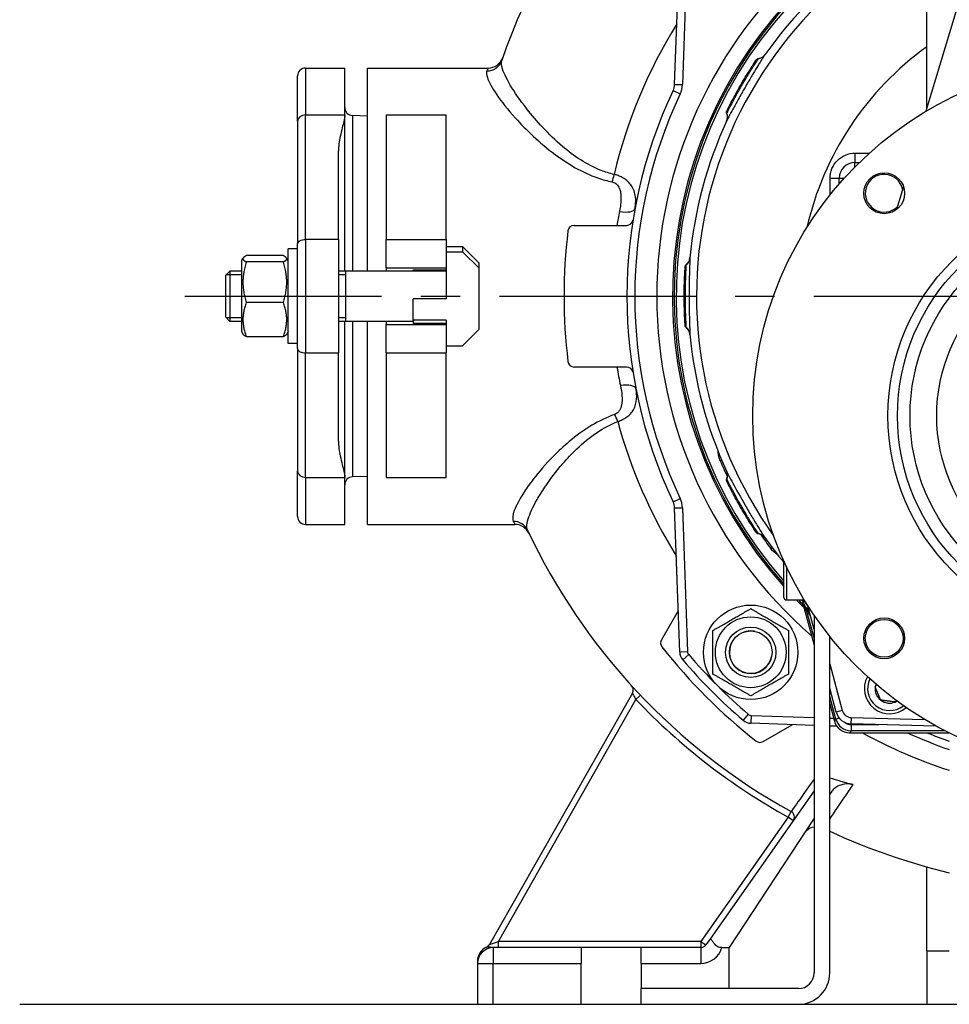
# Model space of a CAD drawing. Header units: millimetres. Extents: x 0 to 5940, y 0 to 4200.
# Tile 24 of 45: x 555 to 851, y 2136 to 2449. Entities that reach past the tile are written whole.
import ezdxf

# ---------------------------------------------------------------- set-up
doc = ezdxf.new("R2010")
doc.units = ezdxf.units.MM
doc.header["$LTSCALE"] = 50
doc.linetypes.add('MITTE', pattern=[2, 1.25, -0.25, 0.25, -0.25])
for name, color, linetype in [('02-LINIE-035', 2, 'CONTINUOUS'), ('03-LINIE-050', 3, 'CONTINUOUS'), ('05-ACHSE', 1, 'MITTE')]:
    doc.layers.add(name, color=color, linetype=linetype)

msp = doc.modelspace()

# ---------------------------------------------------------------- linework, layer by layer
at = {"layer": '02-LINIE-035'}
for p, q in [((843.59, 2420.28), (843.59, 2506.65)), ((763.42, 2427.96), (765.02, 2473.72)), ((767.52, 2473.63), (765.92, 2427.87)), ((859.21, 2472.39), (843.32, 2419.4)), ((789.3, 2435.6), (789.3, 2435.6)), ((646.04, 2433.15), (646.04, 2418.25)), ((646.04, 2433.15), (658.54, 2433.15)), ((658.54, 2418.25), (658.54, 2433.15)), ((665.74, 2368.65), (665.74, 2433.15)), ((665.74, 2433.15), (704.07, 2433.15)), ((643.54, 2416.26), (643.54, 2430.65)), ((763.42, 2427.96), (765.92, 2427.87)), ((762.94, 2425.99), (765.2, 2424.92)), ((643.54, 2416.26), (643.54, 2377.25)), ((646.04, 2378.65), (646.04, 2418.25)), ((646.04, 2418.25), (658.54, 2418.25)), ((658.54, 2368.65), (658.54, 2418.25)), ((660.95, 2418.07), (660.95, 2368.65)), ((665.74, 2417.9), (660.95, 2418.07)), ((671.74, 2418.25), (671.74, 2378.65)), ((671.74, 2418.25), (690.74, 2418.25)), ((690.74, 2378.65), (690.74, 2418.25)), ((656.54, 2378.65), (656.54, 2406.7)), ((820.74, 2403.15), (822.15, 2403.15)), ((820.74, 2401.75), (820.74, 2403.15)), ((815.74, 2396.35), (815.74, 2398.15)), ((815.74, 2398.15), (817.33, 2398.15)), ((836.16, 2395.51), (833.97, 2388.19)), ((731.47, 2383.15), (748.19, 2383.15)), ((646.04, 2378.65), (646.04, 2342.65)), ((656.54, 2378.65), (646.04, 2378.65)), ((656.54, 2378.65), (656.54, 2342.65)), ((671.74, 2369.65), (671.74, 2378.65)), ((671.74, 2378.65), (690.74, 2378.65)), ((690.74, 2378.65), (690.74, 2369.65)), ((640.54, 2345.65), (640.54, 2375.65)), ((643.54, 2375.65), (640.54, 2375.65)), ((643.54, 2369.54), (643.54, 2377.25)), ((690.74, 2376.39), (695.99, 2376.39)), ((690.74, 2374.76), (695.99, 2374.76)), ((701.24, 2371.16), (695.99, 2376.39)), ((695.99, 2376.39), (695.99, 2374.76)), ((695.99, 2374.76), (701.24, 2369.54)), ((625.74, 2371.9), (626.24, 2372.78)), ((625.74, 2371.9), (625.74, 2349.4)), ((639.03, 2373.53), (627.24, 2373.53)), ((639.03, 2371.52), (627.24, 2371.52)), ((640.54, 2371.9), (640.03, 2372.78)), ((620.74, 2367.29), (621.96, 2368.65)), ((621.96, 2368.65), (621.96, 2352.65)), ((625.74, 2368.65), (621.96, 2368.65)), ((643.54, 2351.76), (643.54, 2369.54)), ((680.24, 2368.65), (656.54, 2368.65)), ((658.74, 2368.65), (658.74, 2352.65)), ((671.74, 2369.65), (671.74, 2368.65)), ((671.74, 2369.65), (690.74, 2369.65)), ((680.24, 2368.61), (680.24, 2369.03)), ((680.24, 2369.03), (690.74, 2369.03)), ((690.74, 2368.61), (680.24, 2368.61)), ((690.74, 2369.65), (690.74, 2359.84)), ((701.24, 2369.54), (701.24, 2371.16)), ((701.24, 2350.14), (701.24, 2369.54)), ((766.75, 2369.84), (766.75, 2369.84)), ((620.74, 2354.02), (620.74, 2367.29)), ((625.74, 2367.45), (620.88, 2367.45)), ((658.74, 2367.45), (656.54, 2367.45)), ((680.24, 2353.07), (680.24, 2359.84)), ((690.74, 2359.84), (680.24, 2359.84)), ((639.03, 2358.64), (627.24, 2358.64)), ((620.74, 2354.02), (621.96, 2352.65)), ((620.88, 2353.86), (625.74, 2353.86)), ((656.54, 2353.86), (658.74, 2353.86)), ((690.74, 2353.07), (680.24, 2353.07)), ((680.24, 2353.07), (680.24, 2352)), ((690.74, 2353.07), (690.74, 2351.65)), ((625.74, 2352.65), (621.96, 2352.65)), ((643.54, 2344.05), (643.54, 2351.76)), ((680.24, 2352.65), (656.54, 2352.65)), ((658.54, 2303.06), (658.54, 2352.65)), ((660.95, 2352.65), (660.95, 2303.24)), ((665.74, 2288.15), (665.74, 2352.65)), ((671.74, 2352.65), (671.74, 2351.65)), ((671.74, 2342.65), (671.74, 2351.65)), ((671.74, 2351.65), (690.74, 2351.65)), ((690.74, 2352), (680.24, 2352)), ((690.74, 2351.65), (690.74, 2342.65)), ((701.24, 2350.14), (695.99, 2344.92)), ((625.74, 2349.4), (626.24, 2348.52)), ((639.03, 2347.77), (627.24, 2347.77)), ((640.54, 2349.4), (640.03, 2348.52)), ((643.54, 2345.65), (640.54, 2345.65)), ((643.54, 2344.05), (643.54, 2305.04)), ((690.74, 2344.92), (695.99, 2344.92)), ((646.04, 2303.06), (646.04, 2342.65)), ((646.04, 2342.65), (656.54, 2342.65)), ((656.54, 2314.6), (656.54, 2342.65)), ((671.74, 2342.65), (690.74, 2342.65)), ((671.74, 2342.65), (671.74, 2303.06)), ((690.74, 2303.06), (690.74, 2342.65)), ((748.19, 2338.15), (731.47, 2338.15)), ((777.91, 2308.3), (778.39, 2308.5)), ((643.54, 2290.65), (643.54, 2305.04)), ((646.04, 2303.06), (646.04, 2288.15)), ((646.04, 2303.06), (658.54, 2303.06)), ((658.54, 2288.15), (658.54, 2303.06)), ((665.74, 2303.4), (660.95, 2303.24)), ((671.74, 2303.06), (690.74, 2303.06)), ((780.11, 2301.62), (780.11, 2301.62)), ((762.94, 2295.32), (765.2, 2296.39)), ((763.42, 2293.35), (765.92, 2293.43)), ((765.02, 2247.59), (763.42, 2293.35)), ((765.92, 2293.43), (767.52, 2247.67)), ((646.04, 2288.15), (658.54, 2288.15)), ((665.74, 2288.15), (712.6, 2288.15)), ((793.98, 2280.45), (794.4, 2280.77)), ((798.14, 2264.95), (798.14, 2276.35)), ((798.94, 2274.77), (798.94, 2264.15)), ((798.94, 2264.15), (804.64, 2264.15)), ((804.29, 2262.65), (804.29, 2262.65)), ((804.29, 2262.65), (804.29, 2262.65)), ((804.31, 2262.59), (807.74, 2249.79)), ((804.31, 2262.59), (807.74, 2249.78)), ((804.75, 2262.2), (804.75, 2262.2)), ((807.74, 2254.73), (805.65, 2262.53)), ((764.56, 2260.7), (759.22, 2251.45)), ((805.73, 2260.57), (805.49, 2260.5)), ((807.74, 2252.11), (805.49, 2260.5)), ((807.74, 2259.35), (807.74, 2145.65)), ((812.74, 2145.65), (812.74, 2252.56)), ((767.52, 2247.67), (765.02, 2247.59)), ((767.88, 2246.75), (765.98, 2245.12)), ((812.74, 2243.8), (816.7, 2229)), ((749.99, 2234.55), (704.53, 2154.66)), ((752.55, 2233.85), (751.11, 2232.47)), ((814.77, 2228.48), (812.74, 2236.07)), ((707.39, 2155.65), (751.11, 2232.47)), ((814.66, 2226.25), (812.74, 2233.45)), ((812.74, 2231.13), (814.2, 2225.65)), ((812.74, 2231.12), (814.2, 2225.65)), ((786.84, 2227.79), (785.21, 2225.89)), ((816.7, 2229), (814.77, 2228.48)), ((787.76, 2227.43), (787.67, 2224.93)), ((807.74, 2224.23), (787.67, 2224.93)), ((787.76, 2227.43), (807.74, 2226.73)), ((791.53, 2219.14), (800.78, 2224.48)), ((812.74, 2226.56), (813.97, 2226.52)), ((814.2, 2225.65), (814.66, 2226.25)), ((814.2, 2225.65), (814.2, 2225.65)), ((815.78, 2226.55), (814.66, 2226.25)), ((819.52, 2226.78), (819.47, 2224.78)), ((846.53, 2224.07), (819.47, 2224.78)), ((819.49, 2224.55), (828.33, 2224.55)), ((819.49, 2224.55), (819.49, 2222.55)), ((819.52, 2226.78), (842.88, 2226.17)), ((815.01, 2223.98), (812.74, 2224.06)), ((816.03, 2223.94), (816.03, 2223.94)), ((819.49, 2222.55), (819.03, 2221.95)), ((819.03, 2221.95), (850.59, 2221.95)), ((819.03, 2221.95), (819.03, 2221.95)), ((819.03, 2221.95), (850.59, 2221.95)), ((849.4, 2222.55), (819.49, 2222.55)), ((807.74, 2203.43), (774.79, 2156.58)), ((813.19, 2203.1), (812.74, 2202.41)), ((799.47, 2195.15), (800.44, 2196.9)), ((799.47, 2195.15), (771.7, 2155.65)), ((807.74, 2194.79), (780.74, 2153.65)), ((801.11, 2194), (799.47, 2195.15)), ((843.59, 2152.65), (843.59, 2179.31)), ((704.53, 2154.66), (707.39, 2155.65)), ((771.7, 2155.65), (707.39, 2155.65)), ((707.39, 2153.65), (707.39, 2155.65)), ((771.7, 2155.65), (773.33, 2154.5)), ((771.7, 2155.65), (771.7, 2153.65)), ((774.79, 2156.58), (773.33, 2154.5)), ((733.74, 2153.65), (705.74, 2153.65)), ((705.74, 2153.65), (705.74, 2148.65)), ((733.74, 2153.65), (733.74, 2148.65)), ((752.74, 2153.65), (733.74, 2153.65)), ((752.74, 2148.65), (752.74, 2153.65)), ((771.7, 2153.65), (752.74, 2153.65)), ((771.7, 2153.65), (771.7, 2148.65)), ((778.41, 2153.65), (780.74, 2153.65)), ((780.74, 2140.65), (780.74, 2153.65)), ((843.59, 2152.65), (850.74, 2152.65)), ((843.59, 2152.65), (843.59, 2135.65)), ((843.59, 2152.65), (850.74, 2152.65)), ((700.74, 2149.3), (700.74, 2148.65)), ((700.74, 2148.65), (705.74, 2148.65)), ((700.74, 2148.65), (700.74, 2135.65)), ((705.74, 2148.65), (733.74, 2148.65)), ((705.74, 2135.65), (705.74, 2148.65)), ((733.74, 2135.65), (733.74, 2148.65)), ((752.74, 2148.65), (752.74, 2140.65)), ((752.74, 2148.65), (771.7, 2148.65)), ((802.74, 2140.65), (752.74, 2140.65)), ((752.74, 2135.65), (752.74, 2140.65))]:
    msp.add_line(p, q, dxfattribs=at)
for centre, radius in [((900.74, 2322.65), 112.5), ((830.03, 2393.36), 6.5), ((900.74, 2322.65), 69.5), ((900.74, 2322.65), 66.5), ((900.74, 2322.65), 62.5), ((900.74, 2322.65), 54), ((787.6, 2247.51), 15), ((787.6, 2247.51), 11.25), ((830.03, 2251.94), 6.5), ((830.03, 2251.94), 6), ((787.6, 2247.51), 8), ((787.6, 2247.51), 8), ((787.6, 2247.51), 6.77)]:
    msp.add_circle(centre, radius, dxfattribs=at)
for centre, radius, start, end in [((896.58, 2371), 198.88, 118.9749, 161.0721), ((900.74, 2360.65), 130.37, 115.9996, 215.7173), ((900.74, 2360.65), 133, 115.4485, 144.7955), ((900.74, 2360.65), 143, 130.9811, 229.0189), ((900.74, 2360.65), 138, 134.1915, 221.9714), ((900.74, 2360.65), 137.5, 134.0768, 221.7393), ((900.74, 2360.65), 136.85, 134.9689, 221.4334), ((900.74, 2360.65), 97.73, 125.7855, 167.0831), ((704.07, 2438.15), 5, 270, 340.7704), ((646.04, 2430.65), 2.5, 90, 180), ((758.42, 2428.13), 5, 334.6317, 358), ((758.42, 2428.13), 7.5, 334.6317, 358), ((900.74, 2360.65), 152.5, 154.6317, 205.3683), ((900.74, 2360.65), 150, 154.6317, 205.3683), ((661.04, 2420.57), 2.5, 180, 268), ((900.74, 2360.65), 133, 155.2045, 174.7955), ((820.74, 2398.15), 5, 90, 180), ((830.03, 2393.36), 6, 12.0618, 314.5649), ((748.19, 2385.15), 2, 270, 350.8757), ((900.74, 2360.65), 172.5, 173.0944, 186.9056), ((731.47, 2381.15), 2, 90, 173.0944), ((900.74, 2360.65), 133, 185.2045, 204.7955), ((731.47, 2340.15), 2, 186.9056, 270), ((748.19, 2336.15), 2, 9.1243, 90), ((900.74, 2360.65), 133.52, 203.0845, 205.4437), ((661.04, 2300.74), 2.5, 92, 180), ((758.42, 2293.17), 7.5, 2, 25.3683), ((758.42, 2293.17), 5, 2, 25.3683), ((646.04, 2290.65), 2.5, 180, 270), ((712.6, 2283.15), 5, 25.5246, 90), ((896.58, 2371), 198.88, 205.209, 241.092), ((900.74, 2360.65), 133.52, 214.5562, 216.9155), ((900.74, 2360.65), 133, 215.2045, 219.5177), ((798.94, 2276.35), 0.8, 170.6496, 180), ((798.94, 2264.95), 0.8, 180, 270), ((900.74, 2360.65), 138, 224.3689, 225.8085), ((900.74, 2360.65), 137.5, 224.5731, 225.9232), ((900.74, 2360.65), 136.85, 224.8417, 225.0311), ((801.61, 2258.28), 5, 15, 45.9232), ((905.56, 2361.95), 142.5, 225.246, 225.3887), ((787.6, 2247.51), 6.79, 80, 350), ((760.95, 2250.45), 2, 150, 218.2513), ((900.74, 2360.65), 180, 218.2513, 231.7487), ((769.02, 2247.73), 4, 182, 220.6068), ((769.02, 2247.73), 1.5, 182, 220.6068), ((900.74, 2360.65), 175, 220.6068, 229.3932), ((900.74, 2360.65), 177.5, 220.6068, 229.3932), ((831.74, 2235.97), 8, 151.8047, 311.1539), ((831.74, 2235.97), 7, 153.8663, 309.0923), ((831.74, 2235.97), 4.62, 162.0974, 172.6173), ((748.25, 2235.54), 2, 330.3606, 42.4039), ((831.74, 2235.97), 4.62, 172.6173, 232.6173), ((896.58, 2371), 200.88, 223.5993, 241.092), ((831.74, 2235.97), 4.62, 232.6173, 292.6173), ((831.74, 2235.97), 4.62, 292.6173, 300.8612), ((787.81, 2228.93), 1.5, 229.3932, 268), ((819.6, 2229.78), 5, 195, 268.5), ((819.6, 2229.78), 3, 195, 268.5), ((787.81, 2228.93), 4, 229.3932, 268), ((819.03, 2226.95), 5, 195, 270), ((900.74, 2360.65), 152.5, 245.4423, 250.8605), ((900.74, 2360.65), 150, 247.6235, 250.5288), ((790.53, 2220.87), 2, 231.7487, 300), ((799.47, 2195.15), 2, 324.888, 61.092), ((808.64, 2187.06), 5, 100.443, 146.7251), ((896.58, 2371), 198.88, 245.0661, 256.6734), ((705.74, 2149.3), 5, 114.8756, 180), ((705.74, 2148.65), 5, 90, 180), ((702.79, 2155.65), 2, 294.8756, 330.3606), ((771.7, 2155.65), 2, 270, 324.888), ((771.7, 2155.65), 7, 270, 343.3985), ((802.74, 2145.65), 10, 270, 0), ((802.74, 2145.65), 5, 270, 0)]:
    msp.add_arc(centre, radius, start, end, dxfattribs=at)
for centre, major_axis, ratio, start_param, end_param in [((789.61, 2439.06), (2.45, -1.73), 0.986253, 5.463965, 6.283185), ((703.72, 2437.14), (4.73, -1.62), 0.985401, 5.038256, 6.283185), ((777.27, 2417.69), (2.72, -1.26), 0.986251, 0, 0.81922), ((646.04, 2416.26), (-2.5, 0), 0.794421, 4.712389, 6.283185), ((820.74, 2406.15), (0, -3), 0.022756, 0, 1.557855), ((743.57, 2399.46), (1.07, 4.88), 0.122722, 4.201256, 4.716262), ((812.74, 2398.15), (3, 0), 0.010265, 4.736473, 6.283185), ((707.72, 2360.65), (0, 3645.44), 0.02883, 4.721217, 4.722668), ((745.88, 2389.39), (4.92, -0.91), 0.365448, 4.780109, 6.283185), ((765.3, 2372.99), (2.99, -0.27), 0.986253, 5.463965, 6.283185), ((765.3, 2348.32), (2.99, 0.27), 0.986251, 0, 0.81922), ((746.19, 2330.29), (4.91, 0.96), 0.385487, 0, 1.495215), ((744.35, 2320.49), (1.76, -4.68), 0.209043, 1.562391, 2.07701), ((646.04, 2305.04), (-2.5, 0), 0.794421, 0, 1.570796), ((777.27, 2303.62), (2.72, 1.26), 0.986253, 5.463965, 6.283185), ((712.12, 2284.17), (4.52, 2.13), 0.984074, 0, 1.136971), ((789.61, 2282.25), (2.45, 1.73), 0.986251, 0, 0.81922), ((800.41, 2259.46), (3.52, 3.55), 0.998651, 5.754706, 6.283185), ((800.95, 2260.75), (4.83, 1.29), 0.661971, 0, 0.717845), ((801.6, 2259.77), (2.26, -3.83), 0.876884, 1.264014, 1.8641), ((804.03, 2260.11), (1.39, 1.44), 0.685613, 5.561339, 6.020176), ((819.03, 2226.95), (3.97, -3.04), 0.999456, 4.058153, 5.366625), ((819.49, 2227.55), (-3.04, -3.97), 0.999891, 5.62895, 6.937421), ((819.49, 2227.55), (-1.83, -2.38), 0.999456, 0.00061, 0.654236)]:
    msp.add_ellipse(centre, major_axis=major_axis, ratio=ratio, start_param=start_param, end_param=end_param, dxfattribs=at)
for points in [[(764.1, 2447.15), (754.94, 2432.43), (748.17, 2416.21), (744.17, 2399.35)], [(787.6, 2433.01), (788.18, 2433.92), (788.66, 2434.65), (788.98, 2435.13)], [(788.98, 2435.13), (789.12, 2435.33), (789.22, 2435.49), (789.3, 2435.6)], [(789.05, 2435.24), (789.18, 2435.44), (789.28, 2435.58), (789.34, 2435.67)], [(789.3, 2435.6), (789.37, 2435.71), (789.41, 2435.77), (789.42, 2435.78)], [(790.04, 2436.11), (790.09, 2436.18), (790.11, 2436.22), (790.11, 2436.22)], [(790.11, 2436.22), (790.11, 2436.22), (790.11, 2436.22), (790.11, 2436.22)], [(786.26, 2430.87), (786.53, 2431.31), (786.79, 2431.74), (787.04, 2432.14)], [(787.04, 2432.14), (787.24, 2432.44), (787.42, 2432.74), (787.6, 2433.01)], [(785.46, 2429.56), (785.56, 2429.72), (785.66, 2429.89), (785.75, 2430.05)], [(782.9, 2425.09), (783.06, 2425.37), (783.21, 2425.65), (783.37, 2425.94)], [(779.98, 2418.67), (779.98, 2418.67), (779.98, 2418.67), (779.98, 2418.67)], [(780.08, 2419.63), (780.17, 2419.82), (780.37, 2420.22), (780.66, 2420.81)], [(820.8, 2406.11), (822.3, 2406.11), (823.8, 2406.11), (825.3, 2406.11)], [(745.88, 2387.54), (745.59, 2386.1), (745.33, 2384.63), (745.08, 2383.15)], [(766.57, 2366.75), (766.62, 2367.83), (766.68, 2368.7), (766.71, 2369.27)], [(766.71, 2369.28), (766.73, 2369.52), (766.74, 2369.71), (766.75, 2369.84)], [(766.72, 2369.4), (766.74, 2369.64), (766.75, 2369.82), (766.76, 2369.93)], [(766.75, 2369.84), (766.76, 2369.98), (766.76, 2370.05), (766.77, 2370.06)], [(767.14, 2370.65), (767.15, 2370.74), (767.15, 2370.78), (767.15, 2370.78)], [(767.15, 2370.78), (767.15, 2370.78), (767.15, 2370.78), (767.15, 2370.78)], [(766.49, 2364.23), (766.5, 2364.74), (766.51, 2365.24), (766.53, 2365.71)], [(766.53, 2365.71), (766.55, 2366.08), (766.56, 2366.42), (766.57, 2366.75)], [(766.45, 2362.69), (766.45, 2362.88), (766.46, 2363.07), (766.46, 2363.26)], [(766.47, 2357.54), (766.47, 2357.86), (766.46, 2358.18), (766.45, 2358.51)], [(766.76, 2351.4), (766.74, 2351.62), (766.71, 2352.06), (766.67, 2352.72)], [(767.15, 2350.52), (767.15, 2350.52), (767.15, 2350.52), (767.15, 2350.52)], [(745.08, 2338.15), (745.41, 2336.15), (745.79, 2334.18), (746.19, 2332.25)], [(745.35, 2320.82), (749.4, 2305.72), (755.77, 2291.26), (764.03, 2277.98)], [(780.04, 2302.51), (780, 2302.59), (779.98, 2302.63), (779.98, 2302.63)], [(779.98, 2302.63), (779.98, 2302.63), (779.98, 2302.63), (779.98, 2302.63)], [(780.11, 2301.62), (780.05, 2301.74), (780.02, 2301.8), (780.01, 2301.81)], [(780.3, 2301.22), (780.2, 2301.44), (780.12, 2301.6), (780.07, 2301.69)], [(780.36, 2301.11), (780.25, 2301.33), (780.16, 2301.5), (780.11, 2301.62)], [(781.5, 2298.85), (781, 2299.81), (780.61, 2300.59), (780.36, 2301.11)], [(781.98, 2297.93), (781.81, 2298.25), (781.65, 2298.56), (781.5, 2298.85)], [(782.68, 2296.62), (782.44, 2297.08), (782.2, 2297.52), (781.98, 2297.93)], [(783.42, 2295.28), (783.33, 2295.44), (783.24, 2295.61), (783.15, 2295.77)], [(786.02, 2290.83), (785.85, 2291.1), (785.68, 2291.37), (785.52, 2291.65)], [(789.33, 2285.65), (789.21, 2285.83), (788.96, 2286.2), (788.6, 2286.75)], [(790.11, 2285.09), (790.11, 2285.09), (790.11, 2285.09), (790.11, 2285.09)], [(804.02, 2263.83), (803.99, 2263.94), (803.97, 2264.04), (803.94, 2264.15)], [(805.24, 2260.75), (805.2, 2260.78), (805.1, 2261.06), (804.96, 2261.5)], [(806.51, 2259.31), (806.24, 2259.74), (805.97, 2260.17), (805.73, 2260.57)], [(822.93, 2221.98), (831.79, 2217.13), (841.11, 2213.13), (850.72, 2210.01)], [(812.74, 2207.58), (813.68, 2207.29), (814.62, 2207.01), (815.57, 2206.73)], [(815.57, 2206.73), (817.08, 2206.29), (818.6, 2205.87), (820.12, 2205.46)]]:
    msp.add_open_spline(points, degree=3, dxfattribs=at)
for points, knots in [([(792.06, 2437.33), (791.96, 2437.18), (791.8, 2436.93), (791.57, 2436.58), (791.31, 2436.18), (790.98, 2435.65), (790.57, 2435), (790.35, 2434.65), (790.11, 2434.26), (789.86, 2433.84), (789.41, 2433.11), (788.92, 2432.3), (788.4, 2431.43), (787.82, 2430.46), (787.21, 2429.43), (786.59, 2428.37), (786.33, 2427.92), (786.07, 2427.47), (785.81, 2427.01), (785.05, 2425.7), (784.31, 2424.4), (783.62, 2423.17), (782.99, 2422.05), (782.42, 2421), (781.92, 2420.09), (781.4, 2419.13), (780.96, 2418.32), (780.64, 2417.69), (780.38, 2417.2), (780.19, 2416.82), (780.07, 2416.58), (780.04, 2416.52), (780.02, 2416.47), (780, 2416.43)], [0, 0, 0, 0, 0.0902582, 0.0902582, 0.0902582, 0.1936914, 0.1936914, 0.1936914, 0.25, 0.25, 0.25, 0.3473076, 0.3473076, 0.3473076, 0.4547331, 0.4547331, 0.4547331, 0.5, 0.5, 0.5, 0.6303366, 0.6303366, 0.6303366, 0.75, 0.75, 0.75, 0.8762367, 0.8762367, 0.8762367, 0.975991, 0.975991, 0.975991, 1, 1, 1, 1]), ([(790.11, 2436.22), (790.43, 2436.26), (790.75, 2436.36), (791.33, 2436.65), (791.6, 2436.84), (791.89, 2437.13), (791.94, 2437.19), (792.02, 2437.29), (792.05, 2437.32), (792.09, 2437.37), (792.1, 2437.39), (792.12, 2437.4), (792.12, 2437.41), (792.13, 2437.42), (792.13, 2437.43), (792.14, 2437.44), (792.14, 2437.44), (792.15, 2437.44), (792.15, 2437.45), (792.15, 2437.45), (792.15, 2437.45), (792.15, 2437.45)], [0, 0, 0, 0, 0.0971792, 0.0971792, 0.1946752, 0.1946752, 0.2186924, 0.2186924, 0.2325971, 0.2325971, 0.2381757, 0.2381757, 0.2406563, 0.2406563, 0.2455713, 0.2455713, 0.250386, 0.250386, 0.2607233, 0.2607233, 0.2717999, 0.2717999, 0.2717999, 0.2717999]), ([(744.17, 2399.35), (742.75, 2399.66), (741.37, 2400.09), (737.73, 2401.5), (735.57, 2402.66), (731.48, 2405.27), (729.56, 2406.73), (725.48, 2410.19), (723.4, 2412.22), (719.62, 2416.25), (717.93, 2418.25), (714.26, 2422.92), (712.49, 2425.5), (709.82, 2430), (708.93, 2431.92), (708.31, 2434.27), (708.27, 2434.99), (708.45, 2435.52)], [-8.45754, -8.45754, -8.45754, -8.45754, -7.974554, -7.974554, -7.144703, -7.144703, -6.295754, -6.295754, -5.210533, -5.210533, -4.125307, -4.125307, -2.568503, -2.568503, -0.9963, -0.9963, 0, 0, 0, 0]), ([(780.04, 2418.79), (780.14, 2418.99), (780.36, 2419.43), (780.69, 2420.08), (780.94, 2420.57), (781.24, 2421.17), (781.6, 2421.86), (781.71, 2422.06), (781.83, 2422.28), (781.95, 2422.5), (782.46, 2423.46), (783.05, 2424.55), (783.68, 2425.69), (784.04, 2426.32), (784.4, 2426.96), (784.78, 2427.61), (785.07, 2428.12), (785.37, 2428.63), (785.67, 2429.13), (786.33, 2430.26), (786.99, 2431.34), (787.58, 2432.29), (787.79, 2432.62), (787.98, 2432.93), (788.17, 2433.23), (788.52, 2433.79), (788.84, 2434.28), (789.11, 2434.7), (789.52, 2435.33), (789.82, 2435.78), (789.98, 2436.02), (790, 2436.05), (790.02, 2436.08), (790.04, 2436.11)], [0, 0, 0, 0, 0.142587, 0.142587, 0.142587, 0.25, 0.25, 0.25, 0.282557, 0.282557, 0.282557, 0.422443, 0.422443, 0.422443, 0.5, 0.5, 0.5, 0.562018, 0.562018, 0.562018, 0.701955, 0.701955, 0.701955, 0.75, 0.75, 0.75, 0.841232, 0.841232, 0.841232, 0.98061, 0.98061, 0.98061, 1, 1, 1, 1]), ([(789.42, 2435.79), (789.42, 2435.79), (789.42, 2435.79), (789.42, 2435.79), (789.42, 2435.79), (789.42, 2435.79), (789.42, 2435.79), (789.43, 2435.8), (789.43, 2435.8), (789.43, 2435.8), (789.43, 2435.8), (789.43, 2435.8), (789.43, 2435.81), (789.44, 2435.82), (789.45, 2435.83), (789.53, 2435.94), (789.62, 2436.02), (789.82, 2436.14), (789.93, 2436.18), (790.07, 2436.21), (790.09, 2436.22), (790.11, 2436.22)], [0, 0, 0, 0, 0.0116172, 0.0116172, 0.0159748, 0.0159748, 0.0181414, 0.0181414, 0.019231, 0.019231, 0.0197745, 0.0197745, 0.0208783, 0.0208783, 0.025304, 0.025304, 0.0604402, 0.0604402, 0.0955459, 0.0955459, 0.1021087, 0.1021087, 0.1021087, 0.1021087]), ([(703.72, 2432.2), (703.54, 2431.7), (703.6, 2431), (704.33, 2428.72), (705.34, 2426.85), (708.36, 2422.46), (710.35, 2419.95), (714.46, 2415.39), (716.35, 2413.44), (720.57, 2409.52), (722.88, 2407.55), (727.42, 2404.19), (729.55, 2402.77), (734.07, 2400.22), (736.47, 2399.09), (740.48, 2397.7), (742.01, 2397.27), (743.57, 2396.96)], [0, 0, 0, 0, 0.9963, 0.9963, 2.568503, 2.568503, 4.125307, 4.125307, 5.210533, 5.210533, 6.295754, 6.295754, 7.144703, 7.144703, 7.974554, 7.974554, 8.45754, 8.45754, 8.45754, 8.45754]), ([(704.07, 2433.15), (704.07, 2433.15), (704.06, 2433.1), (703.96, 2432.85), (703.86, 2432.58), (703.72, 2432.2)], [0.250047, 0.250047, 0.250047, 0.250047, 0.753088, 0.753088, 1.506176, 1.506176, 1.506176, 1.506176]), ([(780.66, 2420.81), (780.91, 2421.3), (781.23, 2421.93), (781.96, 2423.33), (782.39, 2424.14), (783.3, 2425.82), (783.81, 2426.72), (784.83, 2428.49), (785.35, 2429.39), (785.99, 2430.44), (786.13, 2430.66), (786.26, 2430.88)], [0, 0, 0, 0, 0.304718, 0.304718, 0.609585, 0.609585, 0.916768, 0.916768, 1.222801, 1.222801, 1.304393, 1.304393, 1.304393, 1.304393]), ([(779.98, 2418.67), (779.94, 2418.77), (779.92, 2418.88), (779.9, 2419.1), (779.92, 2419.21), (779.95, 2419.33), (779.95, 2419.35), (779.97, 2419.39), (779.97, 2419.4), (779.98, 2419.42), (779.98, 2419.43), (779.99, 2419.45), (779.99, 2419.45), (780, 2419.46), (780, 2419.46), (780, 2419.48), (780.01, 2419.48), (780.01, 2419.49), (780.01, 2419.5), (780.03, 2419.53), (780.04, 2419.56), (780.07, 2419.61), (780.07, 2419.62), (780.08, 2419.63)], [0.000072, 0.000072, 0.000072, 0.000072, 0.0324806, 0.0324806, 0.065024, 0.065024, 0.0716007, 0.0716007, 0.0767642, 0.0767642, 0.0815161, 0.0815161, 0.0857119, 0.0857119, 0.0931076, 0.0931076, 0.1111465, 0.1111465, 0.1381779, 0.1381779, 0.2249341, 0.2249341, 0.2412456, 0.2412456, 0.2412456, 0.2412456]), ([(779.93, 2416.29), (779.93, 2416.29), (779.93, 2416.29), (779.94, 2416.3), (779.94, 2416.3), (779.94, 2416.31), (779.94, 2416.31), (779.95, 2416.32), (779.95, 2416.33), (779.95, 2416.33), (779.95, 2416.34), (779.96, 2416.35), (779.97, 2416.37), (779.98, 2416.4), (779.99, 2416.43), (780.02, 2416.49), (780.03, 2416.53), (780.08, 2416.69), (780.12, 2416.8), (780.2, 2417.22), (780.22, 2417.54), (780.16, 2418.13), (780.09, 2418.41), (779.98, 2418.67)], [0.0045726, 0.0045726, 0.0045726, 0.0045726, 0.0208508, 0.0208508, 0.0286773, 0.0286773, 0.0334107, 0.0334107, 0.0355039, 0.0355039, 0.0376017, 0.0376017, 0.0418465, 0.0418465, 0.050259, 0.050259, 0.0624645, 0.0624645, 0.0991166, 0.0991166, 0.1915907, 0.1915907, 0.2766279, 0.2766279, 0.2766279, 0.2766279]), ([(779.98, 2418.67), (779.98, 2418.67), (779.99, 2418.68), (779.99, 2418.69), (780, 2418.71), (780.02, 2418.74), (780.04, 2418.79)], [0.95360579, 0.95360579, 0.95360579, 0.95360579, 0.97284902, 0.97284902, 0.97284902, 1, 1, 1, 1]), ([(780.42, 2420.33), (780.49, 2420.47), (780.57, 2420.62), (780.69, 2420.87), (780.73, 2420.94), (780.77, 2421.02)], [0.2161119, 0.2161119, 0.2161119, 0.2161119, 0.3222289, 0.3222289, 0.3680964, 0.3680964, 0.3680964, 0.3680964]), ([(658.54, 2418.25), (658.54, 2417.6), (658.41, 2416.9), (658.09, 2415.51), (657.9, 2414.81), (657.53, 2413.31), (657.28, 2412.28), (656.95, 2410.68), (656.8, 2409.87), (656.6, 2408.25), (656.54, 2407.44), (656.54, 2406.7)], [0, 0, 0, 0, 0.317837, 0.317837, 0.635674, 0.635674, 1.065835, 1.065835, 1.430553, 1.430553, 1.795271, 1.795271, 1.795271, 1.795271]), ([(812.81, 2398.12), (812.81, 2400.23), (813.68, 2402.3), (815.15, 2403.78), (816.63, 2405.25), (818.69, 2406.11), (820.8, 2406.11)], [0, 0, 0, 0, 0.499928, 0.499928, 0.499928, 1, 1, 1, 1]), ([(743.57, 2396.96), (743.73, 2396.92), (743.88, 2396.88), (744.26, 2396.73), (744.48, 2396.61), (744.88, 2396.31), (745.07, 2396.13), (745.4, 2395.73), (745.54, 2395.51), (745.83, 2394.95), (745.96, 2394.6), (746.19, 2393.78), (746.27, 2393.31), (746.37, 2392.22), (746.37, 2391.6), (746.3, 2390.2), (746.2, 2389.42), (746.02, 2388.27), (745.95, 2387.9), (745.88, 2387.54)], [0, 0, 0, 0, 0.048561, 0.048561, 0.126258, 0.126258, 0.212375, 0.212375, 0.303091, 0.303091, 0.435362, 0.435362, 0.607315, 0.607315, 0.826659, 0.826659, 1.102539, 1.102539, 1.230237, 1.230237, 1.230237, 1.230237]), ([(750.8, 2388.48), (750.87, 2388.86), (750.92, 2389.24), (751.05, 2390.44), (751.07, 2391.27), (750.9, 2392.78), (750.75, 2393.46), (750.3, 2394.67), (750.04, 2395.21), (749.4, 2396.17), (749.06, 2396.58), (748.35, 2397.27), (748.03, 2397.55), (747.29, 2398.07), (746.88, 2398.32), (746.02, 2398.75), (745.57, 2398.93), (744.79, 2399.19), (744.49, 2399.27), (744.17, 2399.35)], [-1.230237, -1.230237, -1.230237, -1.230237, -1.102539, -1.102539, -0.826659, -0.826659, -0.607315, -0.607315, -0.435362, -0.435362, -0.303091, -0.303091, -0.212375, -0.212375, -0.126258, -0.126258, -0.048561, -0.048561, 0, 0, 0, 0]), ([(643.54, 2377.25), (643.54, 2377.25), (643.54, 2377.26), (643.54, 2377.36), (643.56, 2377.46), (643.64, 2377.67), (643.7, 2377.77), (643.92, 2378.02), (644.12, 2378.17), (644.59, 2378.41), (644.85, 2378.5), (645.43, 2378.62), (645.73, 2378.65), (646.04, 2378.65)], [-0.4075085, -0.4075085, -0.4075085, -0.4075085, -0.4067513, -0.4067513, -0.347012, -0.347012, -0.2876627, -0.2876627, -0.1862559, -0.1862559, -0.0915581, -0.0915581, 0, 0, 0, 0]), ([(767.15, 2370.78), (767.41, 2370.98), (767.63, 2371.22), (767.99, 2371.76), (768.13, 2372.07), (768.23, 2372.46), (768.25, 2372.54), (768.27, 2372.66), (768.28, 2372.71), (768.29, 2372.77), (768.29, 2372.79), (768.29, 2372.81), (768.29, 2372.82), (768.29, 2372.83), (768.3, 2372.84), (768.3, 2372.85), (768.3, 2372.85), (768.3, 2372.86), (768.3, 2372.86), (768.3, 2372.86), (768.3, 2372.87), (768.3, 2372.87)], [0, 0, 0, 0, 0.0971792, 0.0971792, 0.1946752, 0.1946752, 0.2186924, 0.2186924, 0.2325971, 0.2325971, 0.2381757, 0.2381757, 0.2406563, 0.2406563, 0.2455713, 0.2455713, 0.250386, 0.250386, 0.2607233, 0.2607233, 0.2717999, 0.2717999, 0.2717999, 0.2717999]), ([(768.28, 2372.72), (768.24, 2372.24), (768.18, 2370.78), (768.12, 2368.59), (768.09, 2367.44), (768.06, 2366.1), (768.05, 2364.67), (768.03, 2363.39), (768.02, 2362.03), (768.02, 2360.66), (768.02, 2358.87), (768.04, 2357.1), (768.06, 2355.5), (768.08, 2354.5), (768.1, 2353.55), (768.12, 2352.72), (768.17, 2350.55), (768.24, 2349.06), (768.28, 2348.59)], [0, 0, 0, 0, 0.25, 0.25, 0.25, 0.3818068, 0.3818068, 0.3818068, 0.5, 0.5, 0.5, 0.6535412, 0.6535412, 0.6535412, 0.75, 0.75, 0.75, 1, 1, 1, 1]), ([(766.77, 2370.06), (766.77, 2370.06), (766.77, 2370.06), (766.77, 2370.07), (766.77, 2370.07), (766.77, 2370.07), (766.77, 2370.07), (766.77, 2370.07), (766.77, 2370.07), (766.77, 2370.08), (766.77, 2370.08), (766.77, 2370.08), (766.77, 2370.09), (766.77, 2370.1), (766.77, 2370.12), (766.79, 2370.25), (766.83, 2370.36), (766.94, 2370.57), (767.01, 2370.66), (767.12, 2370.76), (767.13, 2370.77), (767.15, 2370.78)], [0, 0, 0, 0, 0.0116172, 0.0116172, 0.0159748, 0.0159748, 0.0181414, 0.0181414, 0.019231, 0.019231, 0.0197745, 0.0197745, 0.0208783, 0.0208783, 0.025304, 0.025304, 0.0604402, 0.0604402, 0.0955459, 0.0955459, 0.1021087, 0.1021087, 0.1021087, 0.1021087]), ([(767.14, 2350.66), (767.13, 2350.88), (767.09, 2351.37), (767.06, 2352.1), (767.02, 2352.65), (766.99, 2353.32), (766.96, 2354.09), (766.95, 2354.32), (766.94, 2354.57), (766.93, 2354.82), (766.9, 2355.91), (766.87, 2357.15), (766.85, 2358.45), (766.84, 2359.17), (766.83, 2359.91), (766.83, 2360.66), (766.83, 2361.25), (766.84, 2361.84), (766.84, 2362.42), (766.86, 2363.73), (766.89, 2365), (766.92, 2366.12), (766.93, 2366.5), (766.95, 2366.87), (766.96, 2367.22), (766.99, 2367.88), (767.02, 2368.47), (767.04, 2368.96), (767.08, 2369.72), (767.11, 2370.25), (767.13, 2370.54), (767.14, 2370.58), (767.14, 2370.62), (767.14, 2370.65)], [0, 0, 0, 0, 0.142587, 0.142587, 0.142587, 0.25, 0.25, 0.25, 0.282557, 0.282557, 0.282557, 0.422443, 0.422443, 0.422443, 0.5, 0.5, 0.5, 0.562018, 0.562018, 0.562018, 0.701955, 0.701955, 0.701955, 0.75, 0.75, 0.75, 0.841232, 0.841232, 0.841232, 0.98061, 0.98061, 0.98061, 1, 1, 1, 1]), ([(766.67, 2352.72), (766.64, 2353.26), (766.6, 2353.96), (766.53, 2355.55), (766.5, 2356.46), (766.45, 2358.37), (766.44, 2359.41), (766.44, 2361.45), (766.45, 2362.49), (766.47, 2363.72), (766.48, 2363.98), (766.48, 2364.23)], [0, 0, 0, 0, 0.304718, 0.304718, 0.609585, 0.609585, 0.916768, 0.916768, 1.222801, 1.222801, 1.304393, 1.304393, 1.304393, 1.304393]), ([(766.7, 2352.18), (766.69, 2352.33), (766.68, 2352.51), (766.67, 2352.78), (766.66, 2352.86), (766.66, 2352.95)], [0.2161119, 0.2161119, 0.2161119, 0.2161119, 0.3222289, 0.3222289, 0.3680964, 0.3680964, 0.3680964, 0.3680964]), ([(767.15, 2350.52), (767.07, 2350.59), (766.99, 2350.67), (766.87, 2350.85), (766.82, 2350.95), (766.79, 2351.08), (766.79, 2351.1), (766.78, 2351.13), (766.78, 2351.15), (766.77, 2351.17), (766.77, 2351.18), (766.77, 2351.2), (766.77, 2351.2), (766.77, 2351.21), (766.77, 2351.22), (766.77, 2351.23), (766.77, 2351.23), (766.76, 2351.25), (766.76, 2351.25), (766.76, 2351.29), (766.76, 2351.32), (766.76, 2351.38), (766.75, 2351.39), (766.75, 2351.4)], [0.000072, 0.000072, 0.000072, 0.000072, 0.0324806, 0.0324806, 0.065024, 0.065024, 0.0716007, 0.0716007, 0.0767642, 0.0767642, 0.0815161, 0.0815161, 0.0857119, 0.0857119, 0.0931076, 0.0931076, 0.1111465, 0.1111465, 0.1381779, 0.1381779, 0.2249341, 0.2249341, 0.2412456, 0.2412456, 0.2412456, 0.2412456]), ([(767.15, 2350.52), (767.15, 2350.52), (767.15, 2350.53), (767.15, 2350.54), (767.15, 2350.57), (767.14, 2350.6), (767.14, 2350.65)], [0.95360579, 0.95360579, 0.95360579, 0.95360579, 0.97284902, 0.97284902, 0.97284902, 1, 1, 1, 1]), ([(768.3, 2348.44), (768.3, 2348.44), (768.3, 2348.44), (768.3, 2348.44), (768.3, 2348.45), (768.3, 2348.46), (768.3, 2348.46), (768.29, 2348.47), (768.29, 2348.47), (768.29, 2348.48), (768.29, 2348.49), (768.29, 2348.5), (768.29, 2348.52), (768.28, 2348.56), (768.28, 2348.58), (768.27, 2348.65), (768.26, 2348.69), (768.23, 2348.85), (768.2, 2348.97), (768.07, 2349.38), (767.92, 2349.66), (767.58, 2350.14), (767.37, 2350.35), (767.15, 2350.52)], [0.0045726, 0.0045726, 0.0045726, 0.0045726, 0.0208508, 0.0208508, 0.0286773, 0.0286773, 0.0334107, 0.0334107, 0.0355039, 0.0355039, 0.0376017, 0.0376017, 0.0418465, 0.0418465, 0.050259, 0.050259, 0.0624645, 0.0624645, 0.0991166, 0.0991166, 0.1915907, 0.1915907, 0.2766279, 0.2766279, 0.2766279, 0.2766279]), ([(643.54, 2344.05), (643.54, 2344.05), (643.54, 2344.05), (643.54, 2343.94), (643.56, 2343.84), (643.64, 2343.64), (643.7, 2343.54), (643.92, 2343.28), (644.12, 2343.14), (644.59, 2342.9), (644.85, 2342.81), (645.43, 2342.68), (645.73, 2342.65), (646.04, 2342.65)], [-0.0007591, -0.0007591, -0.0007591, -0.0007591, 0, 0, 0.059883, 0.059883, 0.1193751, 0.1193751, 0.2210258, 0.2210258, 0.3159514, 0.3159514, 0.4077297, 0.4077297, 0.4077297, 0.4077297]), ([(746.19, 2332.25), (746.42, 2331.17), (746.59, 2330.1), (746.74, 2328.01), (746.73, 2326.98), (746.44, 2325.63), (746.33, 2325.28), (746.06, 2324.64), (745.9, 2324.35), (745.53, 2323.86), (745.33, 2323.65), (744.87, 2323.31), (744.62, 2323.18), (744.35, 2323.08)], [0, 0, 0, 0, 0.381907, 0.381907, 0.748316, 0.748316, 0.882168, 0.882168, 0.996811, 0.996811, 1.095508, 1.095508, 1.184071, 1.184071, 1.184071, 1.184071]), ([(745.35, 2320.82), (745.9, 2320.99), (746.41, 2321.2), (747.39, 2321.69), (747.84, 2321.98), (748.68, 2322.61), (749.06, 2322.96), (749.75, 2323.73), (750.05, 2324.14), (750.95, 2325.69), (751.22, 2326.8), (751.41, 2329.03), (751.31, 2330.15), (751.1, 2331.26)], [-1.184071, -1.184071, -1.184071, -1.184071, -1.095508, -1.095508, -0.996811, -0.996811, -0.882168, -0.882168, -0.748316, -0.748316, -0.381907, -0.381907, 0, 0, 0, 0]), ([(744.35, 2323.08), (741.77, 2322.17), (739.35, 2320.98), (734.46, 2318.06), (732.06, 2316.28), (728.09, 2312.94), (726.46, 2311.41), (722.44, 2307.34), (720.28, 2304.82), (717.44, 2301.13), (716.51, 2299.84), (714.16, 2296.27), (713.05, 2294.22), (711.87, 2291.02), (711.74, 2289.84), (712.12, 2289.1)], [0, 0, 0, 0, 0.847809, 0.847809, 1.854839, 1.854839, 2.675304, 2.675304, 4.0452, 4.0452, 4.8351, 4.8351, 6.364555, 6.364555, 7.836818, 7.836818, 7.836818, 7.836818]), ([(716.64, 2286.3), (716.28, 2287.07), (716.36, 2288.28), (717.37, 2291.55), (718.33, 2293.64), (720.4, 2297.27), (721.21, 2298.58), (723.73, 2302.34), (725.65, 2304.9), (729.23, 2309.04), (730.69, 2310.6), (734.25, 2313.98), (736.4, 2315.79), (740.81, 2318.73), (743, 2319.93), (745.35, 2320.82)], [-7.836818, -7.836818, -7.836818, -7.836818, -6.364555, -6.364555, -4.8351, -4.8351, -4.0452, -4.0452, -2.675304, -2.675304, -1.854839, -1.854839, -0.847809, -0.847809, 0, 0, 0, 0]), ([(656.54, 2314.6), (656.54, 2313.86), (656.6, 2313.05), (656.8, 2311.43), (656.95, 2310.62), (657.28, 2309.03), (657.53, 2307.99), (657.9, 2306.5), (658.09, 2305.8), (658.41, 2304.4), (658.54, 2303.7), (658.54, 2303.06)], [8.845903, 8.845903, 8.845903, 8.845903, 9.210621, 9.210621, 9.57534, 9.57534, 10.005501, 10.005501, 10.323338, 10.323338, 10.641175, 10.641175, 10.641175, 10.641175]), ([(777.91, 2308.3), (777.53, 2309.19), (777.32, 2310.12), (777.25, 2310.96), (777.24, 2311.08), (777.24, 2311.19), (777.23, 2311.3)], [0, 0, 0, 0, 0.5, 0.5, 0.5, 0.5673694, 0.5673694, 0.5673694, 0.5673694]), ([(780.01, 2301.82), (780.01, 2301.82), (780.01, 2301.82), (780.01, 2301.82), (780.01, 2301.82), (780.01, 2301.82), (780.01, 2301.82), (780.01, 2301.83), (780, 2301.83), (780, 2301.83), (780, 2301.83), (780, 2301.83), (780, 2301.84), (779.99, 2301.85), (779.99, 2301.87), (779.94, 2301.99), (779.91, 2302.11), (779.9, 2302.34), (779.92, 2302.46), (779.97, 2302.59), (779.97, 2302.61), (779.98, 2302.63)], [0, 0, 0, 0, 0.0116172, 0.0116172, 0.0159748, 0.0159748, 0.0181414, 0.0181414, 0.019231, 0.019231, 0.0197745, 0.0197745, 0.0208783, 0.0208783, 0.025304, 0.025304, 0.0604402, 0.0604402, 0.095546, 0.095546, 0.1021087, 0.1021087, 0.1021087, 0.1021087]), ([(779.98, 2302.63), (780.11, 2302.93), (780.18, 2303.26), (780.22, 2303.9), (780.19, 2304.24), (780.08, 2304.63), (780.06, 2304.7), (780.01, 2304.82), (780, 2304.87), (779.97, 2304.92), (779.97, 2304.94), (779.96, 2304.96), (779.95, 2304.97), (779.95, 2304.98), (779.94, 2304.99), (779.94, 2305), (779.94, 2305), (779.94, 2305.01), (779.94, 2305.01), (779.93, 2305.01), (779.93, 2305.01), (779.93, 2305.01)], [0, 0, 0, 0, 0.0971792, 0.0971792, 0.1946752, 0.1946752, 0.2186924, 0.2186924, 0.2325971, 0.2325971, 0.2381757, 0.2381757, 0.2406563, 0.2406563, 0.2455713, 0.2455713, 0.250386, 0.250386, 0.2607233, 0.2607233, 0.2717999, 0.2717999, 0.2717999, 0.2717999]), ([(780, 2304.87), (780.2, 2304.44), (780.87, 2303.14), (781.92, 2301.22), (781.92, 2301.21), (781.92, 2301.21), (781.92, 2301.21), (782.97, 2299.28), (784.35, 2296.81), (785.8, 2294.3), (786.53, 2293.04), (787.26, 2291.79), (787.94, 2290.64), (788.63, 2289.49), (789.29, 2288.4), (789.85, 2287.48), (790.42, 2286.55), (790.91, 2285.76), (791.28, 2285.17), (791.66, 2284.58), (791.92, 2284.17), (792.06, 2283.98)], [0, 0, 0, 0, 0.25, 0.25, 0.25, 0.250548, 0.250548, 0.250548, 0.5, 0.5, 0.5, 0.624936, 0.624936, 0.624936, 0.749856, 0.749856, 0.749856, 0.875355, 0.875355, 0.875355, 1, 1, 1, 1]), ([(790.04, 2285.2), (789.91, 2285.38), (789.64, 2285.79), (789.24, 2286.4), (788.94, 2286.86), (788.58, 2287.43), (788.16, 2288.08), (788.04, 2288.28), (787.91, 2288.49), (787.78, 2288.7), (787.2, 2289.62), (786.55, 2290.68), (785.89, 2291.8), (785.52, 2292.42), (785.14, 2293.06), (784.77, 2293.71), (784.47, 2294.22), (784.18, 2294.73), (783.9, 2295.24), (783.25, 2296.38), (782.64, 2297.49), (782.12, 2298.48), (781.94, 2298.82), (781.76, 2299.14), (781.6, 2299.45), (781.29, 2300.04), (781.02, 2300.56), (780.8, 2301), (780.45, 2301.68), (780.21, 2302.16), (780.09, 2302.42), (780.07, 2302.45), (780.05, 2302.49), (780.04, 2302.51)], [0, 0, 0, 0, 0.142587, 0.142587, 0.142587, 0.25, 0.25, 0.25, 0.282557, 0.282557, 0.282557, 0.422443, 0.422443, 0.422443, 0.5, 0.5, 0.5, 0.562018, 0.562018, 0.562018, 0.701955, 0.701955, 0.701955, 0.75, 0.75, 0.75, 0.841232, 0.841232, 0.841232, 0.98061, 0.98061, 0.98061, 1, 1, 1, 1]), ([(788.6, 2286.75), (788.3, 2287.21), (787.92, 2287.79), (787.06, 2289.13), (786.58, 2289.9), (785.58, 2291.54), (785.05, 2292.42), (784.03, 2294.19), (783.52, 2295.1), (782.93, 2296.18), (782.8, 2296.4), (782.68, 2296.62)], [0, 0, 0, 0, 0.304718, 0.304718, 0.609585, 0.609585, 0.916768, 0.916768, 1.222801, 1.222801, 1.304393, 1.304393, 1.304393, 1.304393]), ([(712.12, 2289.1), (712.31, 2288.72), (712.44, 2288.46), (712.57, 2288.2), (712.6, 2288.15), (712.6, 2288.15)], [0, 0, 0, 0, 0.753375, 0.753375, 1.256698, 1.256698, 1.256698, 1.256698]), ([(788.9, 2286.3), (788.81, 2286.43), (788.72, 2286.57), (788.57, 2286.8), (788.52, 2286.87), (788.47, 2286.94)], [0.2161119, 0.2161119, 0.2161119, 0.2161119, 0.3222289, 0.3222289, 0.3680963, 0.3680963, 0.3680963, 0.3680963]), ([(790.11, 2285.09), (790.01, 2285.1), (789.9, 2285.13), (789.71, 2285.23), (789.61, 2285.3), (789.52, 2285.39), (789.51, 2285.4), (789.49, 2285.43), (789.48, 2285.44), (789.46, 2285.46), (789.45, 2285.47), (789.45, 2285.48), (789.44, 2285.48), (789.44, 2285.49), (789.43, 2285.5), (789.43, 2285.51), (789.42, 2285.51), (789.42, 2285.52), (789.41, 2285.53), (789.39, 2285.55), (789.37, 2285.58), (789.34, 2285.63), (789.34, 2285.64), (789.33, 2285.65)], [0.000072, 0.000072, 0.000072, 0.000072, 0.0324806, 0.0324806, 0.065024, 0.065024, 0.0716007, 0.0716007, 0.0767642, 0.0767642, 0.0815161, 0.0815161, 0.0857119, 0.0857119, 0.0931076, 0.0931076, 0.1111465, 0.1111465, 0.1381779, 0.1381779, 0.2249341, 0.2249341, 0.2412456, 0.2412456, 0.2412456, 0.2412456]), ([(790.11, 2285.09), (790.11, 2285.09), (790.11, 2285.09), (790.1, 2285.1), (790.09, 2285.12), (790.07, 2285.15), (790.04, 2285.2)], [0.95360579, 0.95360579, 0.95360579, 0.95360579, 0.97284902, 0.97284902, 0.97284902, 1, 1, 1, 1]), ([(792.15, 2283.86), (792.15, 2283.86), (792.15, 2283.86), (792.14, 2283.86), (792.14, 2283.86), (792.14, 2283.87), (792.14, 2283.87), (792.13, 2283.88), (792.13, 2283.88), (792.12, 2283.89), (792.12, 2283.9), (792.11, 2283.91), (792.1, 2283.92), (792.08, 2283.95), (792.06, 2283.97), (792.02, 2284.03), (791.99, 2284.06), (791.88, 2284.18), (791.8, 2284.27), (791.48, 2284.55), (791.21, 2284.73), (790.67, 2284.97), (790.39, 2285.05), (790.11, 2285.09)], [0.0045726, 0.0045726, 0.0045726, 0.0045726, 0.0208508, 0.0208508, 0.0286773, 0.0286773, 0.0334107, 0.0334107, 0.0355039, 0.0355039, 0.0376017, 0.0376017, 0.0418465, 0.0418465, 0.050259, 0.050259, 0.0624645, 0.0624645, 0.0991166, 0.0991166, 0.1915907, 0.1915907, 0.2766279, 0.2766279, 0.2766279, 0.2766279]), ([(796.25, 2278.37), (796.15, 2278.43), (796.06, 2278.49), (795.96, 2278.56), (795.27, 2279.04), (794.57, 2279.68), (793.98, 2280.45)], [0.4320986, 0.4320986, 0.4320986, 0.4320986, 0.5, 0.5, 0.5, 1, 1, 1, 1]), ([(805.02, 2261.37), (805.02, 2261.37), (805.02, 2261.37), (805.01, 2261.4), (805, 2261.42), (804.96, 2261.5), (804.94, 2261.56), (804.88, 2261.69), (804.84, 2261.76), (804.76, 2261.92), (804.71, 2262.01), (804.56, 2262.25), (804.46, 2262.4), (804.22, 2262.7), (804.08, 2262.86), (803.93, 2263.01)], [0.4540761, 0.4540761, 0.4540761, 0.4540761, 0.4773194, 0.4773194, 0.5044739, 0.5044739, 0.5375505, 0.5375505, 0.5646187, 0.5646187, 0.598696, 0.598696, 0.6532467, 0.6532467, 0.7167742, 0.7167742, 0.7167742, 0.7167742]), ([(805.09, 2261.87), (805.09, 2261.87), (805.07, 2261.9), (805.04, 2261.96), (804.99, 2262.04), (804.91, 2262.19), (804.82, 2262.36), (804.77, 2262.45), (804.72, 2262.55), (804.66, 2262.66), (804.47, 2263.01), (804.25, 2263.42), (804.02, 2263.83)], [0, 0, 0, 0, 0.155563, 0.155563, 0.155563, 0.407438, 0.407438, 0.407438, 0.542309, 0.542309, 0.542309, 1, 1, 1, 1]), ([(805.73, 2260.57), (805.53, 2260.95), (805.31, 2261.33), (805.07, 2261.69), (804.93, 2261.88), (804.79, 2262.07), (804.65, 2262.25), (804.5, 2262.43), (804.34, 2262.6), (804.17, 2262.76), (804.17, 2262.77), (804.17, 2262.77), (804.16, 2262.77)], [0, 0, 0, 0, 0.481133, 0.481133, 0.481133, 0.737054, 0.737054, 0.737054, 0.994978, 0.994978, 0.994978, 1, 1, 1, 1]), ([(749.99, 2234.55), (749.99, 2234.55), (750.05, 2234.43), (750.26, 2234.03), (750.4, 2233.76), (750.66, 2233.27), (750.77, 2233.07), (750.96, 2232.74), (751.03, 2232.6), (751.11, 2232.47)], [-0.6408816, -0.6408816, -0.6408816, -0.6408816, -0.4133686, -0.4133686, -0.2082865, -0.2082865, -0.0801102, -0.0801102, 0, 0, 0, 0]), ([(807.73, 2207.2), (805.28, 2203.75), (803.37, 2201.04), (801.02, 2197.72), (800.44, 2196.9), (800.44, 2196.9)], [13.540895, 13.540895, 13.540895, 13.540895, 15.516871, 15.516871, 17.284641, 17.284641, 17.284641, 17.284641]), ([(820.12, 2205.46), (819.45, 2205.64), (818.73, 2205.7), (817.23, 2205.61), (816.45, 2205.43), (815.2, 2204.91), (814.71, 2204.62), (813.84, 2203.93), (813.47, 2203.54), (813.19, 2203.1)], [0, 0, 0, 0, 0.2129087, 0.2129087, 0.4500201, 0.4500201, 0.6285384, 0.6285384, 0.8025813, 0.8025813, 0.8025813, 0.8025813]), ([(812.74, 2194.47), (814.13, 2196.53), (816.23, 2199.66), (819.27, 2204.18), (819.69, 2204.81), (820.12, 2205.46)], [36.726792, 36.726792, 36.726792, 36.726792, 38.932018, 38.932018, 39.274383, 39.274383, 39.274383, 39.274383]), ([(778.41, 2153.65), (778.2, 2153.65), (777.98, 2153.67), (777.55, 2153.77), (777.35, 2153.84), (776.95, 2154.04), (776.74, 2154.18), (776.35, 2154.52), (776.19, 2154.71), (775.84, 2155.14), (775.61, 2155.46), (775.24, 2156), (775.02, 2156.31), (774.79, 2156.58)], [2.287997, 2.287997, 2.287997, 2.287997, 2.349237, 2.349237, 2.4104769, 2.4104769, 2.4856693, 2.4856693, 2.5608616, 2.5608616, 2.6693886, 2.6693886, 2.7783672, 2.7783672, 2.7783672, 2.7783672]), ([(705.74, 2153.65), (705.66, 2153.65), (705.56, 2153.66), (705.31, 2153.69), (705.17, 2153.71), (704.83, 2153.75), (704.68, 2153.77), (704.36, 2153.8), (704.22, 2153.81), (703.95, 2153.83), (703.83, 2153.83), (703.68, 2153.84), (703.63, 2153.84), (703.63, 2153.84)], [-0.379521, -0.379521, -0.379521, -0.379521, -0.2676936, -0.2676936, -0.1567258, -0.1567258, -0.0873709, -0.0873709, -0.0440241, -0.0440241, -0.0169323, -0.0169323, 0, 0, 0, 0])]:
    msp.add_open_spline(points, degree=3, knots=knots, dxfattribs=at)
for points, weights in [([(780.04, 2418.79), (779.87, 2419.21), (780.06, 2419.6)], [0.953296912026, 0.890904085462, 0.999851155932]), ([(627.24, 2373.53), (625.24, 2372.52), (627.24, 2371.52)], [1, 1.15470053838, 1]), ([(627.24, 2371.52), (625.24, 2365.08), (627.24, 2358.64)], [1, 1.15470053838, 1]), ([(639.03, 2371.52), (641.03, 2372.52), (639.03, 2373.53)], [1, 1.15470053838, 1]), ([(639.03, 2358.64), (641.03, 2365.08), (639.03, 2371.52)], [1, 1.15470053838, 1]), ([(627.24, 2358.64), (625.24, 2353.2), (627.24, 2347.77)], [1, 1.15470053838, 1]), ([(639.03, 2347.77), (641.03, 2353.2), (639.03, 2358.64)], [1, 1.15470053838, 1]), ([(767.14, 2350.66), (766.79, 2350.93), (766.76, 2351.37)], [0.953296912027, 0.890904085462, 0.999851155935]), ([(627.24, 2347.77), (626.45, 2348.17), (626.24, 2348.52)], [1, 1.0562434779, 1.07159079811]), ([(640.03, 2348.52), (639.83, 2348.17), (639.03, 2347.77)], [1.07159079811, 1.0562434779, 1]), ([(790.04, 2285.2), (789.59, 2285.26), (789.35, 2285.62)], [0.953296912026, 0.890904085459, 0.999851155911]), ([(775.6, 2254.44), (781.6, 2257.91), (787.6, 2261.37)], [1, 1.15470053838, 1]), ([(787.6, 2261.37), (793.6, 2257.91), (799.6, 2254.44)], [1, 1.15470053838, 1]), ([(775.6, 2240.59), (775.6, 2247.51), (775.6, 2254.44)], [1, 1.15470053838, 1]), ([(799.6, 2254.44), (799.6, 2247.51), (799.6, 2240.59)], [1, 1.15470053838, 1]), ([(787.6, 2233.66), (781.6, 2237.12), (775.6, 2240.59)], [1, 1.15470053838, 1]), ([(799.6, 2240.59), (793.6, 2237.12), (787.6, 2233.66)], [1, 1.15470053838, 1]), ([(827.16, 2236.56), (827.39, 2236.87), (827.61, 2237.16)], [1.21650635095, 1.24453120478, 1.26420944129]), ([(828.93, 2232.3), (828.04, 2234.43), (827.16, 2236.56)], [1.21650635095, 1.40470053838, 1.21650635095]), ([(833.51, 2231.71), (831.22, 2232), (828.93, 2232.3)], [1.21650635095, 1.40470053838, 1.21650635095]), ([(833.87, 2232.18), (833.7, 2231.95), (833.51, 2231.71)], [1.25522605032, 1.23841721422, 1.21650635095])]:
    msp.add_rational_spline(points, weights, degree=2, dxfattribs=at)
at = {"layer": '03-LINIE-050'}
msp.add_line((555.19, 2135.65), (1211.4, 2135.65), dxfattribs=at)
at = {"layer": '05-ACHSE'}
msp.add_line((607.7, 2360.65), (1096.49, 2360.65), dxfattribs=at)

doc.saveas('drawing.dxf')
